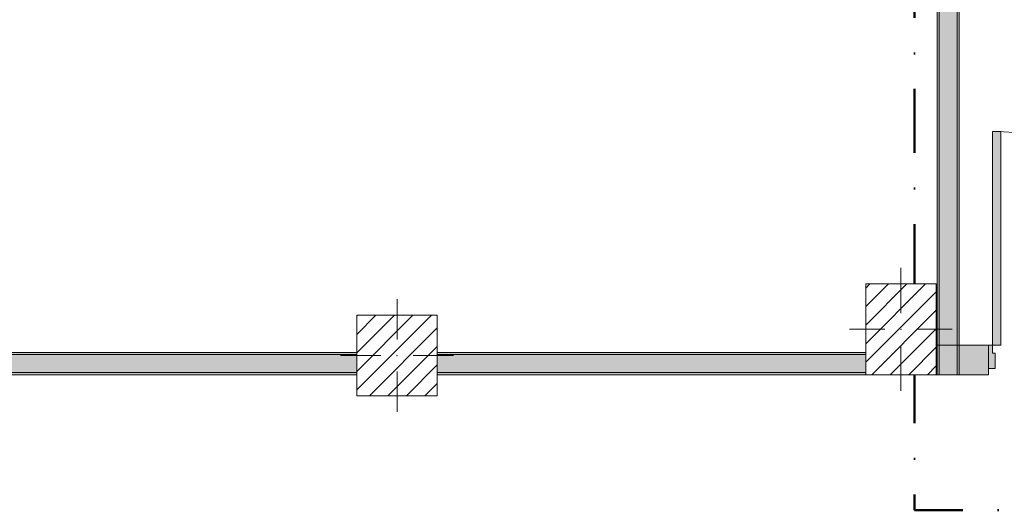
# Model space of a CAD drawing. Header units: millimetres. Extents: x -30280 to 19093, y -17757 to 4746.
# Tile 2 of 40: x -23430 to -18540, y -17757 to -15323. Entities that reach past the tile are written whole.
import ezdxf

# ---------------------------------------------------------------- set-up
doc = ezdxf.new("R2010")
doc.units = ezdxf.units.MM
doc.header["$MEASUREMENT"] = 0
doc.linetypes.add('Punto & Rayas', pattern=[670.277762, 317.5, -176.388889, 0, -176.388874])
doc.linetypes.add('Wipeout_Contour', pattern=[1000, 0, -1000])
for name, color, linetype, lineweight, true_color in [('01_2D_Ambit_Pluma_Nº__242', 7, 'Continuous', 50, 0xfb0013), ('12_FAÇ_Façana_Pluma_Nº__102', 7, 'Continuous', 5, 0xcccccc), ('12_FAÇ_Façana_Pluma_Nº__176', 7, 'Continuous', 15, 0x93a0c6)]:
    doc.layers.add(name, color=color, linetype=linetype, lineweight=lineweight, true_color=true_color)
for name, color, linetype in [('10_ESTR_Pilars', 7, 'Continuous'), ('12_FAÇ_Façana', 7, 'Continuous'), ('Nuevo_08_E_Envans secs', 7, 'Continuous'), ('Nuevo_Puertas Archicad', 7, 'Continuous')]:
    doc.layers.add(name, color=color, linetype=linetype)
for name, color, linetype, lineweight in [('10_ESTR_Pilars_Pluma_Nº__20', 1, 'Continuous', 5), ('10_ESTR_Pilars_Pluma_Nº__28', 7, 'Continuous', 20), ('10_ESTR_Pilars_Pluma_Nº__42', 8, 'Continuous', 25), ('12_FAÇ_Façana_Pluma_Nº__7', 7, 'Continuous', 5), ('Nuevo_08_E_Envans secs_Pluma_Nº__20', 1, 'Continuous', 5), ('Nuevo_Puertas Archicad_Pluma_Nº__20', 1, 'Continuous', 5)]:
    doc.layers.add(name, color=color, linetype=linetype, lineweight=lineweight)
pattern_1 = [(45, (0, 0), (-45.96194, 45.96194), [])]

# ---------------------------------------------------------------- blocks, each defined once
blk = doc.blocks.new('Muro_38_1', base_point=(-27275.1, -17084))
at = {"layer": '12_FAÇ_Façana_Pluma_Nº__102', "linetype": 'Continuous', "lineweight": 0, "true_color": 0xe5e5e5}
for points in [[(-23596.4, -17074), (-21756.1, -17074), (-21756.1, -16984), (-23596.4, -16984)], [(-21356.1, -17074), (-19228.6, -17074), (-19228.6, -16984), (-21356.1, -16984)]]:
    blk.add_hatch(color=254, dxfattribs=at).paths.add_polyline_path(points)
at = {"layer": '12_FAÇ_Façana_Pluma_Nº__176', "linetype": 'Continuous', "lineweight": 0, "true_color": 0x495063}
for points in [[(-21756.1, -16974), (-23596.4, -16974), (-23596.4, -16984), (-21756.1, -16984)], [(-21356.1, -16984), (-19228.6, -16984), (-19228.6, -16974), (-21356.1, -16974)], [(-23596.4, -17074), (-23596.4, -17084), (-21756.1, -17084), (-21756.1, -17074)], [(-21356.1, -17084), (-19228.6, -17084), (-19228.6, -17074), (-21356.1, -17074)]]:
    blk.add_hatch(color=251, dxfattribs=at).paths.add_polyline_path(points)
at = {"layer": '12_FAÇ_Façana_Pluma_Nº__7', "color": 7, "linetype": 'Continuous', "lineweight": 5}
for p, q in [((-21756.1, -16984), (-23596.4, -16984)), ((-19228.6, -16984), (-21356.1, -16984)), ((-23596.4, -17074), (-21756.1, -17074)), ((-21356.1, -17074), (-19228.6, -17074))]:
    blk.add_line(p, q, dxfattribs=at)
at = {"layer": '12_FAÇ_Façana_Pluma_Nº__7', "color": 7, "linetype": 'Continuous', "lineweight": 5, "flags": 128}
for points in [[(-21756.1, -16974), (-23596.4, -16974)], [(-19228.6, -16974), (-21356.1, -16974)], [(-23596.4, -17084), (-21756.1, -17084)], [(-21356.1, -17084), (-19228.6, -17084)]]:
    blk.add_lwpolyline(points, dxfattribs=at)
blk = doc.blocks.new('Muro_42_1', base_point=(-18763.6, -17084))
at = {"layer": '12_FAÇ_Façana_Pluma_Nº__102', "linetype": 'Continuous', "lineweight": 0, "true_color": 0xe5e5e5}
for points in [[(-18863.6, -15254), (-18773.6, -15164), (-18863.6, -15164)], [(-18863.6, -15254), (-18773.6, -15254), (-18773.6, -15164)], [(-18863.6, -15254), (-18863.6, -17084), (-18773.6, -17084), (-18773.6, -15254)]]:
    blk.add_hatch(color=254, dxfattribs=at).paths.add_polyline_path(points)
at = {"layer": '12_FAÇ_Façana_Pluma_Nº__176', "linetype": 'Continuous', "lineweight": 0, "true_color": 0x495063}
for points in [[(-18773.6, -15164), (-18763.6, -15154), (-18773.6, -15154)], [(-18773.6, -15164), (-18763.6, -15164), (-18763.6, -15154)], [(-18773.6, -15164), (-18773.6, -17084), (-18763.6, -17084), (-18763.6, -15164)], [(-18873.6, -15264), (-18863.6, -15254), (-18873.6, -15254)], [(-18873.6, -15264), (-18863.6, -15264), (-18863.6, -15254)], [(-18873.6, -15264), (-18873.6, -17084), (-18863.6, -17084), (-18863.6, -15264)]]:
    blk.add_hatch(color=251, dxfattribs=at).paths.add_polyline_path(points)
at = {"layer": '12_FAÇ_Façana_Pluma_Nº__7', "color": 7, "linetype": 'Continuous', "lineweight": 5}
for p, q in [((-18773.6, -15164), (-18863.6, -15164)), ((-18773.6, -15254), (-18773.6, -15164)), ((-18863.6, -15254), (-18873.6, -15254)), ((-18863.6, -15254), (-18863.6, -17084)), ((-18773.6, -17084), (-18773.6, -15254))]:
    blk.add_line(p, q, dxfattribs=at)
at = {"layer": '12_FAÇ_Façana_Pluma_Nº__7', "color": 7, "linetype": 'Continuous', "lineweight": 5, "flags": 128}
for points in [[(-18763.6, -15154), (-18773.6, -15154)], [(-18763.6, -17084), (-18763.6, -15154)], [(-18873.6, -15264), (-18873.6, -17084)], [(-18863.6, -17084), (-18873.6, -17084)], [(-18773.6, -17084), (-18863.6, -17084)], [(-18763.6, -17084), (-18773.6, -17084)]]:
    blk.add_lwpolyline(points, dxfattribs=at)
blk = doc.blocks.new('Puerta Entrada 27[7]_1')
at = {"layer": 'Nuevo_Puertas Archicad', "linetype": 'Continuous', "lineweight": 0, "true_color": 0xbf7f7f}
for points in [[(-18598.1, -15878), (-18598.1, -16938), (-18558.1, -16938), (-18558.1, -15878)], [(-18618.1, -17053), (-18586.1, -17053), (-18586.1, -16978), (-18598.1, -16978), (-18598.1, -16938), (-18618.1, -16938)], [(-17550.1, -17053), (-17518.1, -17053), (-17518.1, -16938), (-17538.1, -16938), (-17538.1, -16978), (-17550.1, -16978)]]:
    blk.add_hatch(color=23, dxfattribs=at).paths.add_polyline_path(points)
at = {"layer": 'Nuevo_Puertas Archicad_Pluma_Nº__20', "color": 1, "linetype": 'Continuous', "lineweight": 5}
for p, q in [((-18598.1, -15878), (-18598.1, -16938)), ((-18558.1, -15878), (-18598.1, -15878)), ((-18558.1, -16938), (-18558.1, -15878)), ((-18618.1, -17053), (-18618.1, -16938)), ((-18618.1, -16938), (-18598.1, -16938)), ((-18618.1, -16938), (-18618.1, -16944)), ((-18618.1, -16938), (-18618.1, -16944)), ((-18618.1, -16944), (-18618.1, -16950)), ((-18618.1, -16944), (-18618.1, -16950)), ((-18618.1, -16950), (-18618.1, -16963)), ((-18618.1, -16950), (-18618.1, -16963)), ((-18618.1, -16963), (-18618.1, -16976)), ((-18618.1, -16963), (-18618.1, -16976)), ((-18598.1, -16938), (-18598.1, -16978)), ((-18598.1, -16938), (-18558.1, -16938)), ((-17538.1, -16978), (-17538.1, -16938)), ((-17538.1, -16938), (-17518.1, -16938)), ((-17518.1, -16938), (-17518.1, -17053)), ((-17518.1, -16938), (-17518.1, -16944)), ((-17518.1, -16938), (-17518.1, -16944)), ((-17518.1, -16944), (-17518.1, -16950)), ((-17518.1, -16944), (-17518.1, -16950)), ((-17518.1, -16950), (-17518.1, -16963)), ((-17518.1, -16950), (-17518.1, -16963)), ((-17518.1, -16963), (-17518.1, -16976)), ((-17518.1, -16963), (-17518.1, -16976)), ((-18618.1, -16976), (-18618.1, -17046)), ((-18618.1, -16976), (-18618.1, -17046)), ((-18598.1, -16978), (-18586.1, -16978)), ((-18586.1, -16978), (-18586.1, -17053)), ((-17550.1, -17053), (-17550.1, -16978)), ((-17550.1, -16978), (-17538.1, -16978)), ((-17518.1, -16976), (-17518.1, -17046)), ((-17518.1, -16976), (-17518.1, -17046)), ((-18618.1, -17046), (-18618.1, -17053)), ((-18618.1, -17046), (-18618.1, -17053)), ((-18586.1, -17053), (-18618.1, -17053)), ((-18618.1, -17053), (-18618.1, -17059)), ((-18618.1, -17059), (-18618.1, -17072)), ((-17518.1, -17053), (-17550.1, -17053)), ((-17518.1, -17046), (-17518.1, -17053)), ((-17518.1, -17046), (-17518.1, -17053)), ((-17518.1, -17053), (-17518.1, -17059)), ((-17518.1, -17059), (-17518.1, -17072)), ((-18618.1, -17072), (-18618.1, -17078)), ((-18618.1, -17078), (-18618.1, -17084)), ((-17518.1, -17072), (-17518.1, -17078)), ((-17518.1, -17078), (-17518.1, -17084))]:
    blk.add_line(p, q, dxfattribs=at)
blk.add_arc((-18598.1, -16938), 1060, 0, 90, dxfattribs=at)
blk = doc.blocks.new('Muro_63_1', base_point=(-18974.6, -17084))
at = {"layer": 'Nuevo_08_E_Envans secs', "linetype": 'Continuous', "lineweight": 0, "true_color": 0xbf7f7f}
for points in [[(-18974.6, -16938), (-18974.6, -16944), (-18618.1, -16944), (-18618.1, -16938)], [(-18974.6, -16950), (-18974.6, -16963), (-18618.1, -16963), (-18618.1, -16950)], [(-18974.6, -16963), (-18974.6, -16976), (-18618.1, -16976), (-18618.1, -16963)], [(-18974.6, -16976), (-18974.6, -17046), (-18618.1, -17046), (-18618.1, -16976)], [(-18974.6, -17059), (-18618.1, -17059), (-18618.1, -17046), (-18974.6, -17046)], [(-18974.6, -17072), (-18618.1, -17072), (-18618.1, -17059), (-18974.6, -17059)], [(-18974.6, -17078), (-18974.6, -17084), (-18618.1, -17084), (-18618.1, -17078)]]:
    blk.add_hatch(color=23, dxfattribs=at).paths.add_polyline_path(points)
at = {"layer": 'Nuevo_08_E_Envans secs', "linetype": 'Continuous', "lineweight": 0, "true_color": 0x000000}
for points in [[(-18974.6, -16944), (-18974.6, -16950), (-18618.1, -16950), (-18618.1, -16944)], [(-18974.6, -17078), (-18618.1, -17078), (-18618.1, -17072), (-18974.6, -17072)]]:
    blk.add_hatch(color=18, dxfattribs=at).paths.add_polyline_path(points)
at = {"layer": 'Nuevo_08_E_Envans secs_Pluma_Nº__20', "color": 1, "linetype": 'Continuous', "lineweight": 5}
for p, q in [((-18618.1, -16938), (-18618.1, -16944)), ((-18618.1, -16944), (-18618.1, -16950)), ((-18618.1, -16950), (-18618.1, -16963)), ((-18618.1, -16963), (-18618.1, -16976)), ((-18618.1, -16976), (-18618.1, -17046)), ((-18618.1, -17046), (-18618.1, -17053)), ((-18618.1, -17053), (-18618.1, -17059)), ((-18618.1, -17059), (-18618.1, -17072)), ((-18618.1, -17072), (-18618.1, -17078)), ((-18618.1, -17078), (-18618.1, -17084))]:
    blk.add_line(p, q, dxfattribs=at)
at = {"layer": 'Nuevo_08_E_Envans secs_Pluma_Nº__20', "color": 1, "linetype": 'Continuous', "lineweight": 5, "flags": 128}
for points in [[(-18618.1, -16938), (-18974.6, -16938)], [(-18974.6, -16944), (-18974.6, -16938)], [(-18974.6, -16950), (-18974.6, -16944)], [(-18974.6, -16963), (-18974.6, -16950)], [(-18974.6, -16976), (-18974.6, -16963)], [(-18974.6, -17046), (-18974.6, -16976)], [(-18974.6, -17059), (-18974.6, -17046)], [(-18974.6, -17072), (-18974.6, -17059)], [(-18974.6, -17078), (-18974.6, -17072)], [(-18974.6, -17084), (-18974.6, -17078)], [(-18974.6, -17084), (-18618.1, -17084)]]:
    blk.add_lwpolyline(points, dxfattribs=at)
at = {"layer": 'Nuevo_Puertas Archicad', "color": 1, "linetype": 'Continuous', "lineweight": 5}
blk.add_blockref('Puerta Entrada 27[7]_1', (0, 0), dxfattribs=at)
blk = doc.blocks.new('Pilar_22_1', base_point=(-19053.6, -16859))
at = {"color": 254, "linetype": 'Wipeout_Contour', "lineweight": 0, "ltscale": 101768.892375}
blk.add_wipeout([(-19228.6, -17084), (-18878.6, -17084), (-18878.6, -16634), (-19228.6, -16634)], dxfattribs=at).dxf.layer = '10_ESTR_Pilars'
at = {"layer": '10_ESTR_Pilars_Pluma_Nº__42', "linetype": 'Continuous', "lineweight": 25}
h = blk.add_hatch(dxfattribs=at)
h.set_pattern_fill('00_GCT_trama_45º_e1_400__05', color=8, style=0, pattern_type=2)
h.set_pattern_definition(pattern_1)
h.paths.add_polyline_path([(-19228.6, -17084), (-18878.6, -17084), (-18878.6, -16634), (-19228.6, -16634)])
at = {"layer": '10_ESTR_Pilars_Pluma_Nº__20', "color": 1, "linetype": 'Continuous', "lineweight": 5}
for p, q in [((-19053.6, -16779), (-19053.6, -16554)), ((-19133.6, -16859), (-19308.6, -16859)), ((-18973.6, -16859), (-18798.6, -16859)), ((-19053.6, -16939), (-19053.6, -17164))]:
    blk.add_line(p, q, dxfattribs=at)
blk.add_point((-19053.6, -16859), dxfattribs=at)
at = {"layer": '10_ESTR_Pilars_Pluma_Nº__28', "color": 7, "linetype": 'Continuous', "lineweight": 20, "flags": 128}
blk.add_lwpolyline([(-19228.6, -17084), (-18878.6, -17084), (-18878.6, -16634), (-19228.6, -16634)], close=True, dxfattribs=at)
blk = doc.blocks.new('Pilar_37_1', base_point=(-21556.1, -16989))
at = {"color": 254, "linetype": 'Wipeout_Contour', "lineweight": 0, "ltscale": 109787.494916}
blk.add_wipeout([(-21756.1, -17189), (-21356.1, -17189), (-21356.1, -16789), (-21756.1, -16789)], dxfattribs=at).dxf.layer = '10_ESTR_Pilars'
at = {"layer": '10_ESTR_Pilars_Pluma_Nº__42', "linetype": 'Continuous', "lineweight": 25}
h = blk.add_hatch(dxfattribs=at)
h.set_pattern_fill('00_GCT_trama_45º_e1_400__05', color=8, style=0, pattern_type=2)
h.set_pattern_definition(pattern_1)
h.paths.add_polyline_path([(-21756.1, -17189), (-21356.1, -17189), (-21356.1, -16789), (-21756.1, -16789)])
at = {"layer": '10_ESTR_Pilars_Pluma_Nº__20', "color": 1, "linetype": 'Continuous', "lineweight": 5}
for p, q in [((-21556.1, -16909), (-21556.1, -16709)), ((-21636.1, -16989), (-21836.1, -16989)), ((-21476.1, -16989), (-21276.1, -16989)), ((-21556.1, -17069), (-21556.1, -17269))]:
    blk.add_line(p, q, dxfattribs=at)
blk.add_point((-21556.1, -16989), dxfattribs=at)
at = {"layer": '10_ESTR_Pilars_Pluma_Nº__28', "color": 7, "linetype": 'Continuous', "lineweight": 20, "flags": 128}
blk.add_lwpolyline([(-21756.1, -17189), (-21356.1, -17189), (-21356.1, -16789), (-21756.1, -16789)], close=True, dxfattribs=at)

msp = doc.modelspace()

# ---------------------------------------------------------------- linework, layer by layer
at = {"layer": '01_2D_Ambit_Pluma_Nº__242', "color": 1, "linetype": 'Punto & Rayas', "lineweight": 50, "true_color": 0xfb0013, "flags": 128}
msp.add_lwpolyline([(-28416.6, -2249.6), (-28416.6, 4745.9), (7590.1, 4745.9), (7590.1, -1864.5), (6642.9, -1864.5), (6642.9, -11392.7), (6642.9, -17756.6), (-18985.9, -17756.6), (-18985.9, -11834.9), (-2447.9, -11834.9), (-2447.9, -2249.6)], close=True, dxfattribs=at)

# ---------------------------------------------------------------- block references
at = {"layer": '12_FAÇ_Façana', "color": 7, "lineweight": 20}
for name, p in [('Muro_42_1', (-18763.6, -17084)), ('Muro_38_1', (-27275.1, -17084))]:
    msp.add_blockref(name, p, dxfattribs=at)
at = {"layer": 'Nuevo_08_E_Envans secs', "color": 1, "lineweight": 5}
msp.add_blockref('Muro_63_1', (-18974.6, -17084), dxfattribs=at)

# ---------------------------------------------------------------- next in the draw order: block references
at = {"layer": '10_ESTR_Pilars', "color": 7, "lineweight": 20}
for name, p in [('Pilar_22_1', (-19053.6, -16859)), ('Pilar_37_1', (-21556.1, -16989))]:
    msp.add_blockref(name, p, dxfattribs=at)

doc.saveas('drawing.dxf')
